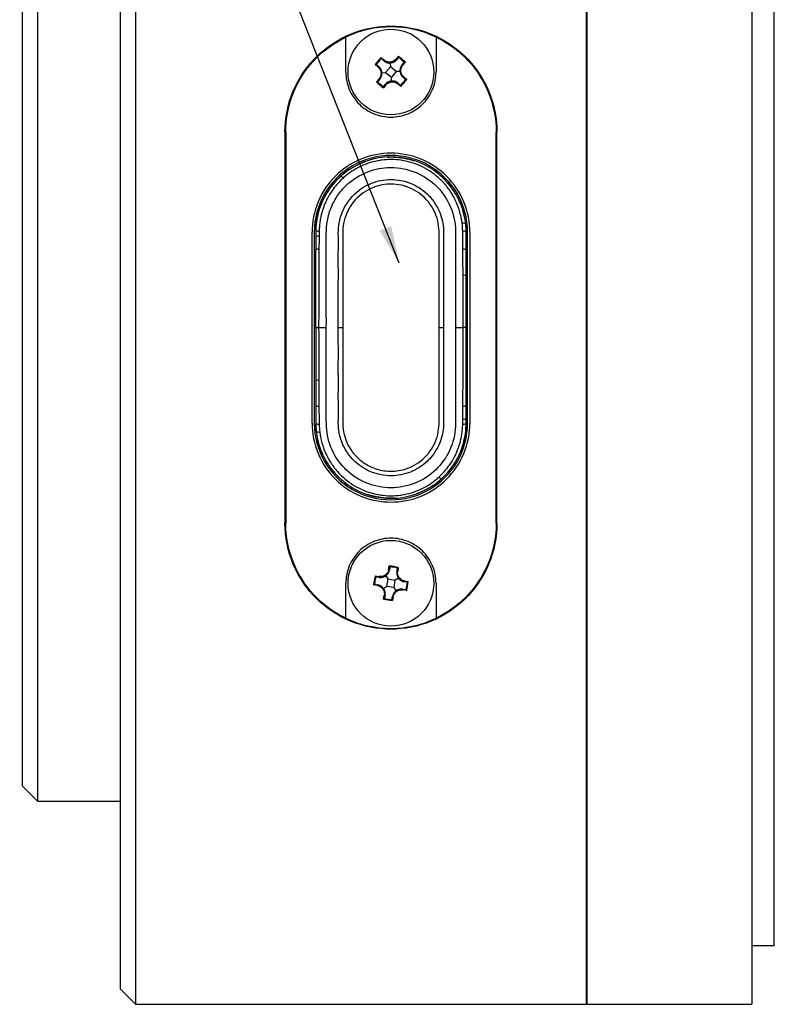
# Model space of a CAD drawing. Header units: millimetres. Extents: x 0 to 4378, y 0 to 2376.
# Tile 136 of 211: x 3604 to 3654, y 91 to 157. Entities that reach past the tile are written whole.
import ezdxf

# ---------------------------------------------------------------- set-up
doc = ezdxf.new("R2010")
doc.units = ezdxf.units.MM
doc.header["$LTSCALE"] = 0.2
doc.styles.add('Rainbow-2.5 Style', font='malgunsl.ttf')
doc.dimstyles.new('Rainbow-2.5 Style$7', dxfattribs={"dimtxt": 2.5, "dimasz": 2.5, "dimexe": 1, "dimexo": 1, "dimgap": 1, "dimtad": 1, "dimdsep": 46, "dimtxsty": 'Rainbow-2.5 Style', "dimcen": 0, "dimclrd": 251, "dimclre": 251, "dimclrt": 7, "dimazin": 3, "dimtp": 0.1, "dimtm": 0.1, "dimtfac": 0.71, "dimtmove": 0, "dimatfit": 3, "dimfxl": 1, "dimlwd": -1, "dimlwe": -1, "dimarcsym": 1})

# ---------------------------------------------------------------- blocks, each defined once
blk = doc.blocks.new('A$Ca2ede1ea')
for p, q in [((6.5, 45), (6.5, -45)), ((36.5, -45), (36.5, 45)), ((36.55, -45), (36.55, 45)), ((47.5, 45), (47.5, -45)), ((5.5, -44), (5.5, 44)), ((49, -41.1), (49, 41.1)), ((0, 31.5), (0, -31.5)), ((-1, -30.5), (-1, 30.5)), ((20.5, 17), (20.5, 19.325)), ((26.5, 19.325), (26.5, 17)), ((22.851, 17.959), (23.045, 17.792)), ((23.019, 17.744), (22.868, 17.873)), ((23.831, 17.851), (23.998, 18.046)), ((23.994, 17.958), (23.865, 17.807)), ((22.649, 17.331), (22.454, 17.498)), ((22.542, 17.494), (22.693, 17.365)), ((23.147, 16.973), (23.473, 17.353)), ((23.455, 17.6), (23.473, 17.353)), ((23.853, 17.027), (23.473, 17.353)), ((23.853, 17.027), (23.527, 16.647)), ((24.1, 17.045), (23.853, 17.027)), ((24.244, 17.481), (24.373, 17.632)), ((24.459, 17.649), (24.292, 17.455)), ((22.541, 16.351), (22.708, 16.545)), ((22.756, 16.519), (22.627, 16.368)), ((22.9, 16.955), (23.147, 16.973)), ((23.147, 16.973), (23.527, 16.647)), ((23.545, 16.4), (23.527, 16.647)), ((24.458, 16.506), (24.307, 16.635)), ((24.351, 16.669), (24.546, 16.502)), ((23.169, 16.149), (23.002, 15.954)), ((23.006, 16.042), (23.135, 16.193)), ((24.149, 16.041), (23.955, 16.208)), ((23.981, 16.256), (24.132, 16.127)), ((16.45, 13), (16.45, -13)), ((16.5, 13), (16.5, -13)), ((30.5, -13), (30.5, 13)), ((30.55, -13), (30.55, 13)), ((20.133, 10.046), (20.133, 10.046)), ((16.5, -6.35), (16.5, 6.35)), ((18.25, -6.35), (18.25, 6.35)), ((18.4, 6.35), (18.4, -6.35)), ((18.5, 6.027), (18.5, 5.176)), ((28.6, -6.35), (28.6, 6.35)), ((28.75, 6.35), (28.75, -6.35)), ((18.5, 0), (18.5, 5.176)), ((28.5, 3.458), (28.5, 5.175)), ((28.5, 0), (28.5, 3.458)), ((20.3, 2.159), (20.303, 2.159)), ((18.5, 0), (18.5, -3.458)), ((18.691, 0), (19.2, 0)), ((20.3, 0.381), (20.301, 0.381)), ((27.8, 0), (28.309, 0)), ((28.5, -5.176), (28.5, 0)), ((20.3, -2.159), (20.301, -2.159)), ((18.5, -3.458), (18.5, -5.175)), ((28.5, -6.027), (28.5, -5.176)), ((26.867, -10.046), (26.867, -10.046)), ((23.348, -16.099), (23.391, -15.847)), ((23.433, -15.924), (23.399, -16.12)), ((23.892, -16.205), (23.925, -16.01)), ((23.991, -15.951), (23.947, -16.203)), ((20.5, -19.325), (20.5, -17)), ((22.451, -16.509), (22.703, -16.553)), ((22.705, -16.608), (22.51, -16.575)), ((23.153, -16.508), (23.296, -16.711)), ((23.296, -16.711), (23.211, -17.204)), ((23.296, -16.711), (23.789, -16.796)), ((23.704, -17.289), (23.789, -16.796)), ((23.992, -16.653), (23.789, -16.796)), ((24.576, -16.933), (24.38, -16.899)), ((24.401, -16.848), (24.653, -16.891)), ((26.5, -17), (26.5, -19.325)), ((22.599, -17.152), (22.347, -17.109)), ((22.424, -17.067), (22.62, -17.101)), ((23.008, -17.347), (23.211, -17.204)), ((23.704, -17.289), (23.211, -17.204)), ((23.847, -17.492), (23.704, -17.289)), ((24.295, -17.392), (24.49, -17.425)), ((24.549, -17.491), (24.297, -17.447)), ((23.009, -18.049), (23.053, -17.797)), ((23.108, -17.795), (23.075, -17.99)), ((23.567, -18.076), (23.601, -17.88)), ((23.652, -17.901), (23.609, -18.153)), ((-1, -30.5), (0, -31.5)), ((0, -31.5), (5.5, -31.5)), ((49, -41.1), (47.5, -41.1)), ((36.5, -43), (36.55, -43)), ((5.5, -44), (6.5, -45)), ((6.5, -45), (36.5, -45)), ((36.55, -45), (47.5, -45))]:
    blk.add_line(p, q)
for centre in [(23.5, 17), (23.5, -17)]:
    blk.add_circle(centre, 2.85)
for centre, radius, start, end in [((23.5, 13), 7, 64.62307, 115.37693), ((19.057, 15.4), 2, 151.62453, 166.77939), ((27.943, 15.4), 2, 13.22061, 28.37547), ((23.5, 6.35), 5.1, 359.99999, 180.00002), ((23.5, 6.35), 7, 179.67766, 180), ((23.5, 0), 4, 143.09032, 143.13533), ((23.5, 0), 4, 36.86468, 36.90994), ((23.5, 0), 4, 216.86466, 216.87552), ((23.5, 0), 4, 323.10048, 323.1353), ((23.5, -6.35), 7, 180, 180.3239), ((23.5, -6.35), 5.1, 179.99999, 0.00002), ((19.057, -15.4), 2, 193.22061, 208.37547), ((27.943, -15.4), 2, 331.62453, 346.77939), ((23.5, -13), 7, 244.62307, 295.37693)]:
    blk.add_arc(centre, radius, start, end)
for centre, major_axis, ratio, start_param, end_param in [((24.428, 16.202), (-2.169, -2.522), 0.707107, 4.620848, 4.80393), ((24.443, 16.189), (-2.14, -2.488), 0.707107, 4.633794, 4.790984), ((23.051, 17.782), (-0.0326, -0.0379), 0.230489, 4.631219, 6.283185), ((23.827, 17.84), (0.0379, -0.0326), 0.230489, 0, 1.651967), ((22.702, 16.072), (-2.522, 2.169), 0.707107, 4.620848, 4.80393), ((22.689, 16.057), (-2.488, 2.14), 0.707107, 4.633794, 4.790984), ((22.66, 17.327), (0.0326, 0.0379), 0.230489, 0, 1.651967), ((24.282, 17.449), (-0.0379, 0.0326), 0.230489, 4.631219, 6.283185), ((22.718, 16.551), (0.0379, -0.0326), 0.230489, 4.631219, 6.283185), ((22.557, 17.811), (-2.14, -2.488), 0.707107, 1.492201, 1.649392), ((22.572, 17.798), (2.169, 2.522), 0.707107, 4.620848, 4.80393), ((24.34, 16.673), (-0.0326, -0.0379), 0.230489, 0, 1.651967), ((24.298, 17.928), (2.522, -2.169), 0.707107, 4.620848, 4.80393), ((24.311, 17.943), (-2.488, 2.14), 0.707107, 1.492201, 1.649392), ((23.173, 16.16), (-0.0379, 0.0326), 0.230489, 0, 1.651967), ((23.949, 16.218), (0.0326, 0.0379), 0.230489, 4.631219, 6.283185), ((20.47, 9.677), (-0.337, 0.37), 0.167245, 5.365174, 6.283184), ((27.973, 6.839), (0.497, 0.054), 0.181013, 0, 0.997497), ((19, 6.35), (-0.5, 0), 0.183756, 5.290538, 6.283263), ((19, 6.027), (-0.5, 0), 0.148594, 5.311068, 6.283186), ((28, 6.35), (0.5, 0), 0.18226, 0.000063, 0.992269), ((19, 5.176), (-0.5, 0), 0.126063, 5.327383, 6.283184), ((28, 5.175), (0.5, 0), 0.13233, 0, 0.956433), ((28, 3.458), (0.5, 0), 0.08602, 0, 0.941275), ((19, 0), (-0.5, 0), 0.000044, 0, 0.903366), ((20.074, 0), (-0.35, 0), 0.000022, 1.35908, 2.275093), ((26.926, 0), (-0.35, 0), 0.000022, 0.866681, 1.782613), ((28, 0), (0.5, 0), 0.000041, 0, 0.903368), ((19, -3.458), (-0.5, 0), 0.086019, 0, 0.941295), ((19, -5.175), (-0.5, 0), 0.132317, 0, 0.956439), ((28, -5.176), (0.5, 0), 0.12606, 5.327373, 6.283182), ((19, -6.35), (-0.5, 0), 0.182263, 0.000063, 0.992267), ((28, -6.35), (0.5, 0), 0.183756, 5.29052, 6.283258), ((28, -6.027), (0.5, 0), 0.148594, 5.311051, 6.283182), ((19.027, -6.839), (-0.497, -0.054), 0.181013, 0, 0.997497), ((26.53, -9.677), (0.337, -0.37), 0.167242, 5.365177, 6.283179), ((23.35, -16.111), (0.0493, -0.0085), 0.230489, 0, 1.651967), ((23.291, -18.207), (-3.277, 0.568), 0.707107, 4.620848, 4.80393), ((23.287, -18.225), (-3.234, 0.561), 0.707107, 4.633794, 4.790984), ((23.941, -16.214), (-0.0493, 0.0085), 0.230489, 4.631219, 6.283185), ((24.707, -17.209), (-0.568, -3.277), 0.707107, 4.620848, 4.80393), ((24.725, -17.213), (0.561, 3.234), 0.707107, 1.492201, 1.649392), ((22.714, -16.559), (-0.0085, -0.0493), 0.230489, 4.631219, 6.283185), ((24.389, -16.85), (-0.0085, -0.0493), 0.230489, 0, 1.651967), ((22.275, -16.787), (0.561, 3.234), 0.707107, 4.633794, 4.790984), ((22.293, -16.791), (0.568, 3.277), 0.707107, 4.620848, 4.80393), ((22.611, -17.15), (0.0085, 0.0493), 0.230489, 0, 1.651967), ((24.286, -17.441), (0.0085, 0.0493), 0.230489, 4.631219, 6.283185), ((23.709, -15.793), (3.277, -0.568), 0.707107, 4.620848, 4.80393), ((23.059, -17.786), (0.0493, -0.0085), 0.230489, 4.631219, 6.283185), ((23.713, -15.775), (-3.234, 0.561), 0.707107, 1.492201, 1.649392), ((23.65, -17.889), (-0.0493, 0.0085), 0.230489, 0, 1.651967)]:
    blk.add_ellipse(centre, major_axis=major_axis, ratio=ratio, start_param=start_param, end_param=end_param)
for points, knots in [([(16.45, 13), (16.45, 13.907), (16.635, 14.866), (17.377, 16.622), (17.934, 17.42), (19.192, 18.645), (19.964, 19.169), (21.674, 19.872), (22.612, 20.05), (23.5, 20.05), (24.388, 20.05), (25.326, 19.872), (27.036, 19.169), (27.808, 18.645), (29.066, 17.42), (29.623, 16.622), (30.365, 14.866), (30.55, 13.907), (30.55, 13)], [3.254502, 3.254502, 3.254502, 3.254502, 3.538756, 3.538756, 3.82301, 3.82301, 4.089309, 4.089309, 4.355608, 4.355608, 4.355608, 4.621907, 4.621907, 4.888206, 4.888206, 5.172461, 5.172461, 5.456715, 5.456715, 5.456715, 5.456715]), ([(16.5, 13), (16.5, 13.885), (16.677, 14.821), (17.39, 16.541), (17.926, 17.325), (19.087, 18.487), (19.756, 18.97), (20.5, 19.325)], [-3.2554904, -3.2554904, -3.2554904, -3.2554904, -2.9782747, -2.9782747, -2.701059, -2.701059, -2.4626244, -2.4626244, -2.4626244, -2.4626244]), ([(26.5, 19.325), (27.214, 18.984), (27.859, 18.525), (29.027, 17.389), (29.58, 16.596), (30.317, 14.852), (30.5, 13.901), (30.5, 13)], [-1.8623107, -1.8623107, -1.8623107, -1.8623107, -1.6334869, -1.6334869, -1.351299, -1.351299, -1.0691111, -1.0691111, -1.0691111, -1.0691111]), ([(22.857, 17.893), (22.857, 17.895), (22.856, 17.896), (22.855, 17.904), (22.854, 17.911), (22.853, 17.925), (22.852, 17.931), (22.851, 17.945), (22.851, 17.951), (22.851, 17.958), (22.851, 17.959), (22.851, 17.959)], [-0.006835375, -0.006835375, -0.006835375, -0.006835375, -0.006192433, -0.006192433, -0.003985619, -0.003985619, -0.002033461, -0.002033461, 0, 0, 0.000139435, 0.000139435, 0.000139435, 0.000139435]), ([(22.857, 17.893), (22.857, 17.891), (22.858, 17.889), (22.861, 17.882), (22.864, 17.877), (22.868, 17.873)], [0.004937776, 0.004937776, 0.004937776, 0.004937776, 0.005724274, 0.005724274, 0.007915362, 0.007915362, 0.007915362, 0.007915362]), ([(23.019, 17.744), (23.085, 17.686), (23.247, 17.6), (23.573, 17.587), (23.778, 17.707), (23.865, 17.807)], [-0.0872529, -0.0872529, -0.0872529, -0.0872529, -0.0623235, -0.0373941, 0, 0, 0, 0]), ([(23.831, 17.851), (23.751, 17.758), (23.56, 17.646), (23.257, 17.659), (23.107, 17.739), (23.045, 17.792)], [0, 0, 0, 0, 0.0373941, 0.0623235, 0.0872529, 0.0872529, 0.0872529, 0.0872529]), ([(23.994, 17.958), (23.997, 17.962), (24, 17.967), (24.002, 17.975), (24.002, 17.977), (24.002, 17.979)], [0.023776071, 0.023776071, 0.023776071, 0.023776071, 0.025967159, 0.025967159, 0.026753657, 0.026753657, 0.026753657, 0.026753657]), ([(24.002, 17.979), (24.002, 17.981), (24.002, 17.983), (24.002, 17.991), (24.002, 17.998), (24.002, 18.011), (24.001, 18.018), (24, 18.031), (23.999, 18.038), (23.998, 18.045), (23.998, 18.045), (23.998, 18.046)], [0.013532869, 0.013532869, 0.013532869, 0.013532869, 0.014312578, 0.014312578, 0.016988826, 0.016988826, 0.019356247, 0.019356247, 0.021822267, 0.021822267, 0.021991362, 0.021991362, 0.021991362, 0.021991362]), ([(22.521, 17.502), (22.519, 17.502), (22.517, 17.502), (22.509, 17.502), (22.502, 17.502), (22.489, 17.502), (22.482, 17.501), (22.469, 17.5), (22.462, 17.499), (22.455, 17.498), (22.455, 17.498), (22.454, 17.498)], [-0.006835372, -0.006835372, -0.006835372, -0.006835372, -0.006192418, -0.006192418, -0.003985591, -0.003985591, -0.00203345, -0.00203345, 0, 0, 0.000139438, 0.000139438, 0.000139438, 0.000139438]), ([(22.542, 17.494), (22.538, 17.497), (22.533, 17.5), (22.525, 17.502), (22.523, 17.502), (22.521, 17.502)], [0.023776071, 0.023776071, 0.023776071, 0.023776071, 0.025967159, 0.025967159, 0.026753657, 0.026753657, 0.026753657, 0.026753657]), ([(22.649, 17.331), (22.742, 17.251), (22.854, 17.06), (22.841, 16.757), (22.761, 16.607), (22.708, 16.545)], [0, 0, 0, 0, 0.0373941, 0.0623235, 0.0872529, 0.0872529, 0.0872529, 0.0872529]), ([(22.756, 16.519), (22.814, 16.585), (22.9, 16.747), (22.913, 17.073), (22.793, 17.278), (22.693, 17.365)], [-0.0872529, -0.0872529, -0.0872529, -0.0872529, -0.0623235, -0.0373941, 0, 0, 0, 0]), ([(24.244, 17.481), (24.186, 17.415), (24.1, 17.253), (24.087, 16.927), (24.207, 16.722), (24.307, 16.635)], [-0.0872529, -0.0872529, -0.0872529, -0.0872529, -0.0623235, -0.0373941, 0, 0, 0, 0]), ([(24.351, 16.669), (24.258, 16.749), (24.146, 16.94), (24.159, 17.243), (24.239, 17.393), (24.292, 17.455)], [0, 0, 0, 0, 0.0373941, 0.0623235, 0.0872529, 0.0872529, 0.0872529, 0.0872529]), ([(24.393, 17.643), (24.391, 17.643), (24.389, 17.642), (24.382, 17.639), (24.377, 17.636), (24.373, 17.632)], [0.004937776, 0.004937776, 0.004937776, 0.004937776, 0.005724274, 0.005724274, 0.007915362, 0.007915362, 0.007915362, 0.007915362]), ([(24.393, 17.643), (24.395, 17.643), (24.396, 17.644), (24.404, 17.645), (24.411, 17.646), (24.425, 17.647), (24.431, 17.648), (24.445, 17.649), (24.451, 17.649), (24.458, 17.649), (24.459, 17.649), (24.459, 17.649)], [-0.006835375, -0.006835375, -0.006835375, -0.006835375, -0.006192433, -0.006192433, -0.003985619, -0.003985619, -0.002033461, -0.002033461, 0, 0, 0.000139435, 0.000139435, 0.000139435, 0.000139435]), ([(20.5, 17), (20.5, 16.626), (20.574, 16.222), (20.886, 15.473), (21.124, 15.127), (21.666, 14.598), (21.997, 14.374), (22.727, 14.075), (23.125, 14), (23.875, 14), (24.273, 14.075), (25.003, 14.374), (25.334, 14.598), (25.876, 15.127), (26.114, 15.473), (26.426, 16.222), (26.5, 16.626), (26.5, 17)], [0.4737562, 0.4737562, 0.4737562, 0.4737562, 0.5949929, 0.5949929, 0.7162296, 0.7162296, 0.8287, 0.8287, 0.9411705, 0.9411705, 1.0536409, 1.0536409, 1.1661113, 1.1661113, 1.287348, 1.287348, 1.4085847, 1.4085847, 1.4085847, 1.4085847]), ([(23.981, 16.256), (23.915, 16.314), (23.753, 16.4), (23.427, 16.413), (23.222, 16.293), (23.135, 16.193)], [-0.0872529, -0.0872529, -0.0872529, -0.0872529, -0.0623235, -0.0373941, 0, 0, 0, 0]), ([(24.458, 16.506), (24.462, 16.503), (24.467, 16.5), (24.475, 16.498), (24.477, 16.498), (24.479, 16.498)], [0.023776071, 0.023776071, 0.023776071, 0.023776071, 0.025967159, 0.025967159, 0.026753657, 0.026753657, 0.026753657, 0.026753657]), ([(24.546, 16.502), (24.545, 16.502), (24.545, 16.502), (24.538, 16.501), (24.531, 16.5), (24.518, 16.499), (24.511, 16.498), (24.498, 16.498), (24.491, 16.498), (24.483, 16.498), (24.481, 16.498), (24.479, 16.498)], [-0.021991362, -0.021991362, -0.021991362, -0.021991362, -0.021822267, -0.021822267, -0.019356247, -0.019356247, -0.016988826, -0.016988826, -0.014312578, -0.014312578, -0.013532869, -0.013532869, -0.013532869, -0.013532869]), ([(22.541, 16.351), (22.541, 16.351), (22.542, 16.351), (22.549, 16.351), (22.555, 16.351), (22.569, 16.352), (22.575, 16.353), (22.589, 16.354), (22.596, 16.355), (22.604, 16.356), (22.605, 16.357), (22.607, 16.357)], [-0.021991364, -0.021991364, -0.021991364, -0.021991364, -0.021822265, -0.021822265, -0.019356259, -0.019356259, -0.016988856, -0.016988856, -0.014312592, -0.014312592, -0.013532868, -0.013532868, -0.013532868, -0.013532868]), ([(22.607, 16.357), (22.609, 16.357), (22.611, 16.358), (22.618, 16.361), (22.623, 16.364), (22.627, 16.368)], [0.004937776, 0.004937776, 0.004937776, 0.004937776, 0.005724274, 0.005724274, 0.007915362, 0.007915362, 0.007915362, 0.007915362]), ([(23.006, 16.042), (23.003, 16.038), (23, 16.033), (22.998, 16.025), (22.998, 16.023), (22.998, 16.021)], [0.023776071, 0.023776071, 0.023776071, 0.023776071, 0.025967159, 0.025967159, 0.026753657, 0.026753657, 0.026753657, 0.026753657]), ([(23.002, 15.954), (23.002, 15.955), (23.002, 15.955), (23.001, 15.962), (23, 15.969), (22.999, 15.982), (22.998, 15.989), (22.998, 16.002), (22.998, 16.009), (22.998, 16.017), (22.998, 16.019), (22.998, 16.021)], [-0.021991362, -0.021991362, -0.021991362, -0.021991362, -0.021822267, -0.021822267, -0.019356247, -0.019356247, -0.016988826, -0.016988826, -0.014312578, -0.014312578, -0.013532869, -0.013532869, -0.013532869, -0.013532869]), ([(23.169, 16.149), (23.249, 16.242), (23.44, 16.354), (23.743, 16.341), (23.893, 16.261), (23.955, 16.208)], [0, 0, 0, 0, 0.0373941, 0.0623235, 0.0872529, 0.0872529, 0.0872529, 0.0872529]), ([(24.143, 16.107), (24.143, 16.109), (24.142, 16.111), (24.139, 16.118), (24.136, 16.123), (24.132, 16.127)], [0.004937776, 0.004937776, 0.004937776, 0.004937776, 0.005724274, 0.005724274, 0.007915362, 0.007915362, 0.007915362, 0.007915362]), ([(24.149, 16.041), (24.149, 16.041), (24.149, 16.042), (24.149, 16.049), (24.149, 16.055), (24.148, 16.069), (24.147, 16.075), (24.146, 16.089), (24.145, 16.096), (24.144, 16.104), (24.143, 16.105), (24.143, 16.107)], [-0.021991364, -0.021991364, -0.021991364, -0.021991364, -0.021822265, -0.021822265, -0.019356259, -0.019356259, -0.016988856, -0.016988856, -0.014312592, -0.014312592, -0.013532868, -0.013532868, -0.013532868, -0.013532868]), ([(28.75, 6.35), (28.75, 7.015), (28.616, 7.721), (28.076, 9.018), (27.669, 9.609), (26.736, 10.535), (26.15, 10.935), (24.862, 11.468), (24.16, 11.6), (23.5, 11.6), (22.84, 11.6), (22.138, 11.468), (20.85, 10.935), (20.264, 10.535), (19.331, 9.609), (18.924, 9.018), (18.384, 7.721), (18.25, 7.015), (18.25, 6.35)], [2.38479, 2.38479, 2.38479, 2.38479, 2.586187, 2.586187, 2.787584, 2.787584, 2.985592, 2.985592, 3.1836, 3.1836, 3.1836, 3.381607, 3.381607, 3.579615, 3.579615, 3.781012, 3.781012, 3.982409, 3.982409, 3.982409, 3.982409]), ([(28.47, 6.893), (28.431, 7.26), (28.349, 7.622), (28.23, 7.971), (28.11, 8.319), (27.953, 8.654), (27.76, 8.968), (27.243, 9.809), (26.468, 10.498), (25.558, 10.908), (24.676, 11.305), (23.668, 11.441), (22.708, 11.288), (21.749, 11.135), (20.839, 10.692), (20.133, 10.046)], [29.320299, 29.320299, 29.320299, 29.320299, 30.445926, 30.445926, 30.445926, 31.569962, 31.569962, 31.569962, 34.626055, 34.626055, 34.626055, 37.588325, 37.588325, 37.588325, 40.54746, 40.54746, 40.54746, 40.54746]), ([(28.235, 6.944), (28.228, 6.998), (28.224, 7.025), (28.218, 7.065), (28.204, 7.165), (28.186, 7.264), (28.165, 7.363), (28.135, 7.504), (28.098, 7.644), (28.056, 7.782), (28.036, 7.847), (28.015, 7.912), (27.992, 7.976), (27.942, 8.117), (27.886, 8.257), (27.823, 8.393), (27.761, 8.529), (27.692, 8.662), (27.617, 8.792), (27.592, 8.836), (27.566, 8.879), (27.539, 8.922), (27.396, 9.153), (27.233, 9.372), (27.052, 9.576), (26.937, 9.706), (26.815, 9.83), (26.687, 9.947), (26.494, 10.123), (26.285, 10.282), (26.065, 10.424), (25.866, 10.552), (25.658, 10.665), (25.441, 10.762), (25.242, 10.852), (25.035, 10.928), (24.825, 10.989), (24.61, 11.051), (24.391, 11.099), (24.17, 11.131), (23.964, 11.16), (23.755, 11.177), (23.546, 11.179), (23.53, 11.179), (23.515, 11.179), (23.5, 11.179), (23.296, 11.179), (23.092, 11.165), (22.89, 11.139), (22.845, 11.133), (22.799, 11.127), (22.754, 11.119), (22.546, 11.086), (22.341, 11.039), (22.14, 10.978), (21.943, 10.919), (21.75, 10.847), (21.563, 10.762), (21.379, 10.68), (21.2, 10.585), (21.028, 10.481), (20.863, 10.38), (20.704, 10.269), (20.553, 10.149), (20.471, 10.084), (20.391, 10.016), (20.314, 9.946)], [-14.713765, -14.713765, -14.713765, -14.713765, -14.589323, -14.589323, -14.589323, -14.28202, -14.28202, -14.28202, -13.840399, -13.840399, -13.840399, -13.632162, -13.632162, -13.632162, -13.172161, -13.172161, -13.172161, -12.712506, -12.712506, -12.712506, -12.556898, -12.556898, -12.556898, -11.717464, -11.717464, -11.717464, -11.181982, -11.181982, -11.181982, -10.377562, -10.377562, -10.377562, -9.65029, -9.65029, -9.65029, -8.978607, -8.978607, -8.978607, -8.295998, -8.295998, -8.295998, -7.659645, -7.659645, -7.659645, -7.613388, -7.613388, -7.613388, -6.992464, -6.992464, -6.992464, -6.851735, -6.851735, -6.851735, -6.210391, -6.210391, -6.210391, -5.581077, -5.581077, -5.581077, -4.963736, -4.963736, -4.963736, -4.369309, -4.369309, -4.369309, -4.047932, -4.047932, -4.047932, -4.047932]), ([(19.2, 0), (19.202, 0.122), (19.202, 0.243), (19.203, 0.82), (19.198, 1.356), (19.2, 2.357), (19.203, 2.846), (19.201, 3.56), (19.2, 3.758), (19.199, 4.267), (19.201, 4.585), (19.2, 4.94), (19.2, 4.983), (19.2, 5.191), (19.2, 5.354), (19.201, 5.88), (19.196, 6.195), (19.205, 6.533), (19.21, 6.628), (19.223, 6.785), (19.23, 6.845), (19.256, 7.047), (19.282, 7.189), (19.403, 7.713), (19.524, 7.996), (19.717, 8.412), (19.863, 8.658), (20.219, 9.147), (20.405, 9.343), (20.954, 9.863), (21.438, 10.163), (22.437, 10.546), (22.949, 10.648), (24.108, 10.659), (24.632, 10.512), (25.505, 10.194), (26.002, 9.896), (26.853, 9.111), (27.161, 8.651), (27.627, 7.688), (27.76, 7.144), (27.789, 6.608), (27.791, 6.543), (27.803, 6.102), (27.801, 5.747), (27.799, 5.121), (27.799, 4.863), (27.8, 4.445), (27.8, 4.307), (27.801, 3.715), (27.797, 3.253), (27.8, 2.219), (27.802, 1.711), (27.799, 0.839), (27.795, 0.398), (27.8, 0)], [-2.688352, -2.688352, -2.688352, -2.688352, -2.679083, -2.679083, -2.644173, -2.644173, -2.611691, -2.611691, -2.599174, -2.599174, -2.579437, -2.579437, -2.576718, -2.576718, -2.566053, -2.566053, -2.54293, -2.54293, -2.534512, -2.534512, -2.52933, -2.52933, -2.516946, -2.516946, -2.483003, -2.483003, -2.427568, -2.427568, -2.365267, -2.365267, -2.192536, -2.192536, -2.035788, -2.035788, -1.838596, -1.838596, -1.524089, -1.524089, -1.194809, -1.194809, -0.786583, -0.786583, -0.751501, -0.751501, -0.610619, -0.610619, -0.501094, -0.501094, -0.44721, -0.44721, -0.271009, -0.271009, -0.119301, -0.119301, -0.000001, -0.000001, -0.000001, -0.000001]), ([(20.133, 10.046), (19.789, 9.733), (19.491, 9.373), (19.248, 8.98), (19.001, 8.582), (18.812, 8.15), (18.685, 7.699), (18.563, 7.261), (18.5, 6.806), (18.5, 6.351)], [40.547469, 40.547469, 40.547469, 40.547469, 41.961481, 41.961481, 41.961481, 43.39093, 43.39093, 43.39093, 44.780255, 44.780255, 44.780255, 44.780255]), ([(20.314, 9.946), (20.192, 9.835), (20.075, 9.717), (19.857, 9.474), (19.756, 9.349), (19.594, 9.127), (19.53, 9.032), (19.398, 8.82), (19.33, 8.702), (19.193, 8.436), (19.126, 8.287), (19.012, 7.998), (18.965, 7.858), (18.895, 7.618), (18.869, 7.519), (18.824, 7.318), (18.804, 7.217), (18.778, 7.059), (18.77, 7.002), (18.749, 6.832), (18.74, 6.719), (18.73, 6.546), (18.728, 6.486), (18.727, 6.427)], [-4.047849, -4.047849, -4.047849, -4.047849, -3.541781, -3.541781, -3.049341, -3.049341, -2.700097, -2.700097, -2.283262, -2.283262, -1.782898, -1.782898, -1.331638, -1.331638, -1.020267, -1.020267, -0.705658, -0.705658, -0.532051, -0.532051, -0.183081, -0.183081, 0, 0, 0, 0]), ([(20, 0), (19.999, 0.435), (20, 0.869), (20, 1.727), (20, 2.162), (19.999, 2.93), (20.001, 3.304), (20, 3.936), (20, 4.196), (20, 4.843), (20, 5.229), (20.001, 5.765), (20.002, 5.885), (20.002, 6.271), (19.983, 6.547), (20.085, 7.139), (20.135, 7.332), (20.271, 7.718), (20.359, 7.909), (20.58, 8.291), (20.714, 8.479), (20.943, 8.743), (21.017, 8.819), (21.441, 9.219), (21.83, 9.452), (22.411, 9.684), (22.626, 9.746), (23.062, 9.829), (23.281, 9.849), (23.719, 9.849), (23.939, 9.829), (24.374, 9.746), (24.589, 9.684), (25.177, 9.449), (25.565, 9.214), (25.987, 8.816), (26.06, 8.739), (26.289, 8.475), (26.423, 8.287), (26.643, 7.905), (26.731, 7.714), (26.866, 7.329), (26.915, 7.136), (27.017, 6.545), (26.998, 6.27), (26.998, 5.886), (26.999, 5.767), (27, 5.23), (27, 4.844), (27, 4.197), (27, 3.937), (26.999, 3.306), (27.001, 2.931), (27, 2.164), (27, 1.729), (27, 0.87), (27.001, 0.435), (27, 0)], [0.000001, 0.000001, 0.000001, 0.000001, 0.130424, 0.130424, 0.25906, 0.25906, 0.367486, 0.367486, 0.443838, 0.443838, 0.557859, 0.557859, 0.602084, 0.602084, 0.805992, 0.805992, 0.904692, 0.904692, 1.009498, 1.009498, 1.123831, 1.123831, 1.182474, 1.182474, 1.432066, 1.432066, 1.570103, 1.570103, 1.705845, 1.705845, 1.842069, 1.842069, 1.980715, 1.980715, 2.236845, 2.236845, 2.29742, 2.29742, 2.416042, 2.416042, 2.524708, 2.524708, 2.626676, 2.626676, 2.837937, 2.837937, 2.881796, 2.881796, 2.994954, 2.994954, 3.070688, 3.070688, 3.17818, 3.17818, 3.305698, 3.305698, 3.435158, 3.435158, 3.435158, 3.435158]), ([(26.7, 0), (26.7, 0.957), (26.7, 1.914), (26.7, 2.867), (26.7, 3.82), (26.701, 4.77), (26.7, 5.709), (26.7, 5.923), (26.702, 6.137), (26.7, 6.35), (26.699, 6.37), (26.699, 6.391), (26.699, 6.411), (26.696, 6.645), (26.664, 6.878), (26.61, 7.106), (26.502, 7.563), (26.285, 7.992), (25.99, 8.36), (25.696, 8.728), (25.313, 9.027), (24.885, 9.235), (24.457, 9.442), (23.978, 9.55), (23.5, 9.549), (23.47, 9.549), (23.44, 9.549), (23.41, 9.548), (22.962, 9.535), (22.516, 9.43), (22.115, 9.235), (21.687, 9.027), (21.304, 8.728), (21.01, 8.36), (20.715, 7.992), (20.498, 7.563), (20.39, 7.107), (20.337, 6.879), (20.304, 6.646), (20.301, 6.412), (20.301, 6.391), (20.301, 6.371), (20.3, 6.35), (20.298, 6.137), (20.3, 5.923), (20.3, 5.709), (20.299, 4.77), (20.3, 3.82), (20.3, 2.867), (20.3, 1.914), (20.3, 0.957), (20.3, 0)], [-23.048701, -23.048701, -23.048701, -23.048701, -20.176535, -20.176535, -20.176535, -17.304146, -17.304146, -17.304146, -16.64962, -16.64962, -16.64962, -16.586181, -16.586181, -16.586181, -15.863062, -15.863062, -15.863062, -14.416115, -14.416115, -14.416115, -12.970166, -12.970166, -12.970166, -11.524349, -11.524349, -11.524349, -11.433119, -11.433119, -11.433119, -10.078531, -10.078531, -10.078531, -8.632583, -8.632583, -8.632583, -7.186366, -7.186366, -7.186366, -6.463139, -6.463139, -6.463139, -6.399081, -6.399081, -6.399081, -5.744553, -5.744553, -5.744553, -2.872165, -2.872165, -2.872165, 0, 0, 0, 0]), ([(28.288, 5.229), (28.291, 5.484), (28.287, 5.745), (28.282, 6.01), (28.28, 6.148), (28.277, 6.287), (28.273, 6.426)], [-1.151126, -1.151126, -1.151126, -1.151126, -0.373146, -0.373146, -0.373146, 0.043319, 0.043319, 0.043319, 0.043319]), ([(28.5, 5.175), (28.5, 5.433), (28.5, 5.692), (28.5, 6.083), (28.5, 6.217), (28.5, 6.35)], [27.581547, 27.581547, 27.581547, 27.581547, 28.362191, 28.362191, 28.768717, 28.768717, 28.768717, 28.768717]), ([(18.712, 5.228), (18.71, 5.003), (18.71, 4.777), (18.709, 4.552), (18.708, 4.327), (18.707, 4.102), (18.707, 3.877), (18.706, 3.749), (18.706, 3.621), (18.705, 3.493), (18.705, 3.469), (18.705, 3.444), (18.705, 3.42), (18.704, 3.136), (18.703, 2.851), (18.701, 2.567), (18.7, 2.289), (18.699, 2.01), (18.697, 1.732), (18.696, 1.444), (18.694, 1.155), (18.693, 0.866), (18.692, 0.578), (18.691, 0.289), (18.691, 0)], [-5.189419, -5.189419, -5.189419, -5.189419, -4.516372, -4.516372, -4.516372, -3.843922, -3.843922, -3.843922, -3.462175, -3.462175, -3.462175, -3.38996, -3.38996, -3.38996, -2.542311, -2.542311, -2.542311, -1.71444, -1.71444, -1.71444, -0.856903, -0.856903, -0.856903, 0.000634, 0.000634, 0.000634, 0.000634]), ([(27.8, 0), (27.8, -1.101), (27.8, -2.201), (27.8, -3.846), (27.8, -4.393), (27.8, -5.213), (27.801, -5.485), (27.798, -6.028), (27.806, -6.299), (27.765, -7.109), (27.637, -7.644), (27.185, -8.627), (26.868, -9.077), (25.693, -10.21), (24.604, -10.651), (22.397, -10.651), (21.307, -10.21), (19.741, -8.701), (19.252, -7.652), (19.191, -6.029), (19.203, -5.486), (19.199, -4.393), (19.2, -3.846), (19.2, -2.201), (19.2, -1.101), (19.2, 0)], [0, 0, 0, 0, 3.336405, 3.336405, 5.004608, 5.004608, 5.838709, 5.838709, 6.672811, 6.672811, 8.341013, 8.341013, 10.009216, 10.009216, 13.345621, 13.345621, 16.682026, 16.682026, 20.018432, 20.018432, 21.686634, 21.686634, 23.354837, 23.354837, 26.691242, 26.691242, 26.691242, 26.691242]), ([(27, 0), (27.001, -0.435), (27, -0.87), (27, -1.729), (27, -2.163), (27.001, -2.931), (26.999, -3.305), (27, -3.936), (27, -4.196), (27, -4.843), (27, -5.229), (26.999, -5.765), (26.998, -5.885), (26.998, -6.271), (27.017, -6.547), (26.915, -7.139), (26.865, -7.332), (26.73, -7.717), (26.641, -7.909), (26.42, -8.291), (26.286, -8.479), (26.057, -8.742), (25.983, -8.819), (25.56, -9.219), (25.171, -9.451), (24.59, -9.684), (24.374, -9.746), (23.939, -9.829), (23.719, -9.849), (23.28, -9.849), (23.061, -9.829), (22.626, -9.746), (22.411, -9.684), (21.822, -9.449), (21.435, -9.214), (20.751, -8.567), (20.486, -8.18), (20.269, -7.701), (20.235, -7.616), (20.122, -7.299), (20.026, -6.957), (19.998, -6.402), (19.999, -6.27), (20.002, -6.029), (20.002, -5.912), (20.001, -5.371), (20, -4.965), (20, -4.046), (20.001, -3.536), (20, -2.992), (20, -2.955), (19.999, -2.643), (20, -2.364), (20.001, -1.394), (19.999, -0.696), (20, 0)], [0.000001, 0.000001, 0.000001, 0.000001, 0.13057, 0.13057, 0.259179, 0.259179, 0.367562, 0.367562, 0.443915, 0.443915, 0.557979, 0.557979, 0.602206, 0.602206, 0.806675, 0.806675, 0.90567, 0.90567, 1.010794, 1.010794, 1.125507, 1.125507, 1.184333, 1.184333, 1.434586, 1.434586, 1.573046, 1.573046, 1.709284, 1.709284, 1.845767, 1.845767, 1.984666, 1.984666, 2.241127, 2.241127, 2.498991, 2.498991, 2.55303, 2.55303, 2.698931, 2.698931, 2.743668, 2.743668, 2.782233, 2.782233, 2.899947, 2.899947, 3.046498, 3.046498, 3.057526, 3.057526, 3.136728, 3.136728, 3.332875, 3.332875, 3.332875, 3.332875]), ([(20.3, 0), (20.3, -0.957), (20.3, -1.914), (20.3, -2.867), (20.3, -3.82), (20.299, -4.769), (20.3, -5.709), (20.3, -5.923), (20.298, -6.137), (20.3, -6.35), (20.301, -6.37), (20.301, -6.391), (20.301, -6.411), (20.304, -6.645), (20.336, -6.878), (20.39, -7.105), (20.478, -7.481), (20.641, -7.837), (20.859, -8.157), (20.907, -8.226), (20.957, -8.294), (21.01, -8.36), (21.22, -8.624), (21.476, -8.852), (21.762, -9.036), (21.875, -9.11), (21.993, -9.176), (22.115, -9.235), (22.401, -9.374), (22.711, -9.468), (23.027, -9.515), (23.184, -9.538), (23.342, -9.55), (23.5, -9.549), (23.84, -9.549), (24.181, -9.495), (24.504, -9.389), (24.635, -9.346), (24.762, -9.295), (24.885, -9.235), (25.313, -9.027), (25.696, -8.728), (25.99, -8.36), (26.285, -7.992), (26.502, -7.564), (26.61, -7.107), (26.663, -6.88), (26.696, -6.646), (26.699, -6.412), (26.699, -6.391), (26.699, -6.371), (26.7, -6.35), (26.702, -6.137), (26.7, -5.923), (26.7, -5.709), (26.701, -4.769), (26.7, -3.82), (26.7, -2.867), (26.7, -1.992), (26.7, -1.114), (26.7, -0.235), (26.7, -0.157), (26.7, -0.078), (26.7, 0)], [-23.048694, -23.048694, -23.048694, -23.048694, -20.176516, -20.176516, -20.176516, -17.304017, -17.304017, -17.304017, -16.649614, -16.649614, -16.649614, -16.586638, -16.586638, -16.586638, -15.867383, -15.867383, -15.867383, -14.678556, -14.678556, -14.678556, -14.419512, -14.419512, -14.419512, -13.38371, -13.38371, -13.38371, -12.972184, -12.972184, -12.972184, -12.002899, -12.002899, -12.002899, -11.524322, -11.524322, -11.524322, -10.493386, -10.493386, -10.493386, -10.07649, -10.07649, -10.07649, -8.629162, -8.629162, -8.629162, -7.182983, -7.182983, -7.182983, -6.462704, -6.462704, -6.462704, -6.39908, -6.39908, -6.39908, -5.744671, -5.744671, -5.744671, -2.872169, -2.872169, -2.872169, -0.234838, -0.234838, -0.234838, 0, 0, 0, 0]), ([(28.288, -5.228), (28.29, -5.003), (28.29, -4.778), (28.291, -4.553), (28.292, -4.328), (28.293, -4.102), (28.293, -3.877), (28.294, -3.749), (28.294, -3.621), (28.295, -3.493), (28.295, -3.469), (28.295, -3.444), (28.295, -3.42), (28.296, -3.136), (28.297, -2.851), (28.299, -2.567), (28.3, -2.288), (28.301, -2.01), (28.303, -1.731), (28.304, -1.443), (28.306, -1.154), (28.307, -0.866), (28.308, -0.577), (28.309, -0.289), (28.309, 0)], [-5.189365, -5.189365, -5.189365, -5.189365, -4.516717, -4.516717, -4.516717, -3.844585, -3.844585, -3.844585, -3.462106, -3.462106, -3.462106, -3.389959, -3.389959, -3.389959, -2.542291, -2.542291, -2.542291, -1.713519, -1.713519, -1.713519, -0.856403, -0.856403, -0.856403, 0.000713, 0.000713, 0.000713, 0.000713]), ([(18.5, -5.175), (18.5, -5.433), (18.5, -5.692), (18.5, -6.083), (18.5, -6.217), (18.5, -6.35)], [56.350223, 56.350223, 56.350223, 56.350223, 57.130906, 57.130906, 57.537432, 57.537432, 57.537432, 57.537432]), ([(18.712, -5.229), (18.709, -5.484), (18.713, -5.745), (18.718, -6.01), (18.72, -6.148), (18.723, -6.287), (18.727, -6.426)], [-1.151171, -1.151171, -1.151171, -1.151171, -0.373148, -0.373148, -0.373148, 0.043318, 0.043318, 0.043318, 0.043318]), ([(28.282, -6.088), (28.285, -5.847), (28.286, -5.605), (28.288, -5.362), (28.288, -5.318), (28.288, -5.273), (28.288, -5.228)], [-6.049172, -6.049172, -6.049172, -6.049172, -5.3235958, -5.3235958, -5.3235958, -5.1893653, -5.1893653, -5.1893653, -5.1893653]), ([(18.25, -6.35), (18.25, -7.015), (18.384, -7.721), (18.924, -9.018), (19.331, -9.609), (20.264, -10.535), (20.85, -10.935), (22.138, -11.468), (22.84, -11.6), (24.16, -11.6), (24.862, -11.468), (26.15, -10.935), (26.736, -10.535), (27.669, -9.609), (28.076, -9.018), (28.616, -7.721), (28.75, -7.015), (28.75, -6.35)], [0.79299, 0.79299, 0.79299, 0.79299, 0.994387, 0.994387, 1.195784, 1.195784, 1.393792, 1.393792, 1.5918, 1.5918, 1.789807, 1.789807, 1.987815, 1.987815, 2.189212, 2.189212, 2.390609, 2.390609, 2.390609, 2.390609]), ([(26.686, -9.946), (26.808, -9.835), (26.925, -9.718), (27.142, -9.475), (27.243, -9.35), (27.405, -9.128), (27.469, -9.033), (27.602, -8.82), (27.67, -8.702), (27.807, -8.436), (27.874, -8.288), (27.987, -7.998), (28.035, -7.858), (28.105, -7.618), (28.131, -7.519), (28.176, -7.319), (28.196, -7.217), (28.222, -7.059), (28.23, -7.002), (28.251, -6.832), (28.26, -6.719), (28.27, -6.546), (28.272, -6.486), (28.273, -6.427)], [-4.047825, -4.047825, -4.047825, -4.047825, -3.542712, -3.542712, -3.051156, -3.051156, -2.700094, -2.700094, -2.283231, -2.283231, -1.784008, -1.784008, -1.331635, -1.331635, -1.020348, -1.020348, -0.70583, -0.70583, -0.532016, -0.532016, -0.183046, -0.183046, 0, 0, 0, 0]), ([(26.867, -10.046), (27.211, -9.733), (27.509, -9.373), (27.752, -8.98), (27.999, -8.582), (28.188, -8.15), (28.315, -7.699), (28.437, -7.261), (28.5, -6.806), (28.5, -6.351)], [69.316207, 69.316207, 69.316207, 69.316207, 70.730197, 70.730197, 70.730197, 72.159646, 72.159646, 72.159646, 73.548971, 73.548971, 73.548971, 73.548971]), ([(18.53, -6.893), (18.569, -7.26), (18.651, -7.622), (18.77, -7.971), (18.89, -8.319), (19.047, -8.654), (19.24, -8.968), (19.757, -9.809), (20.532, -10.498), (21.442, -10.908), (22.324, -11.305), (23.332, -11.441), (24.292, -11.288), (25.251, -11.135), (26.161, -10.692), (26.867, -10.046)], [58.088952, 58.088952, 58.088952, 58.088952, 59.21461, 59.21461, 59.21461, 60.338677, 60.338677, 60.338677, 63.39477, 63.39477, 63.39477, 66.357052, 66.357052, 66.357052, 69.316198, 69.316198, 69.316198, 69.316198]), ([(18.765, -6.944), (18.772, -6.998), (18.776, -7.025), (18.782, -7.065), (18.796, -7.165), (18.814, -7.264), (18.835, -7.363), (18.865, -7.504), (18.902, -7.644), (18.944, -7.782), (18.964, -7.847), (18.985, -7.912), (19.008, -7.976), (19.058, -8.117), (19.114, -8.257), (19.177, -8.393), (19.239, -8.529), (19.308, -8.662), (19.383, -8.792), (19.408, -8.835), (19.434, -8.879), (19.461, -8.922), (19.604, -9.153), (19.767, -9.372), (19.947, -9.576), (20.063, -9.706), (20.185, -9.83), (20.313, -9.947), (20.506, -10.123), (20.714, -10.282), (20.935, -10.424), (21.134, -10.552), (21.342, -10.665), (21.559, -10.762), (21.758, -10.852), (21.964, -10.928), (22.175, -10.989), (22.389, -11.051), (22.608, -11.099), (22.83, -11.131), (23.036, -11.16), (23.245, -11.177), (23.454, -11.179), (23.469, -11.179), (23.485, -11.179), (23.5, -11.179), (23.704, -11.179), (23.908, -11.165), (24.109, -11.139), (24.155, -11.133), (24.201, -11.127), (24.246, -11.119), (24.454, -11.086), (24.659, -11.039), (24.86, -10.978), (25.057, -10.919), (25.251, -10.846), (25.438, -10.762), (25.622, -10.679), (25.801, -10.585), (25.973, -10.48), (26.138, -10.379), (26.297, -10.268), (26.449, -10.147), (26.53, -10.083), (26.609, -10.016), (26.686, -9.946)], [-14.713822, -14.713822, -14.713822, -14.713822, -14.58937, -14.58937, -14.58937, -14.281886, -14.281886, -14.281886, -13.840052, -13.840052, -13.840052, -13.632187, -13.632187, -13.632187, -13.17219, -13.17219, -13.17219, -12.712536, -12.712536, -12.712536, -12.556896, -12.556896, -12.556896, -11.717767, -11.717767, -11.717767, -11.182004, -11.182004, -11.182004, -10.377784, -10.377784, -10.377784, -9.65029, -9.65029, -9.65029, -8.978879, -8.978879, -8.978879, -8.296135, -8.296135, -8.296135, -7.660151, -7.660151, -7.660151, -7.613391, -7.613391, -7.613391, -6.992826, -6.992826, -6.992826, -6.851723, -6.851723, -6.851723, -6.210001, -6.210001, -6.210001, -5.58012, -5.58012, -5.58012, -4.96219, -4.96219, -4.96219, -4.367251, -4.367251, -4.367251, -4.047907, -4.047907, -4.047907, -4.047907]), ([(30.55, -13), (30.55, -13.907), (30.365, -14.866), (29.623, -16.622), (29.066, -17.42), (27.808, -18.645), (27.036, -19.169), (25.326, -19.872), (24.388, -20.05), (22.612, -20.05), (21.674, -19.872), (19.964, -19.169), (19.192, -18.645), (17.934, -17.42), (17.377, -16.622), (16.635, -14.866), (16.45, -13.907), (16.45, -13)], [1.076698, 1.076698, 1.076698, 1.076698, 1.360952, 1.360952, 1.645206, 1.645206, 1.911505, 1.911505, 2.177804, 2.177804, 2.444103, 2.444103, 2.710402, 2.710402, 2.994656, 2.994656, 3.278911, 3.278911, 3.278911, 3.278911]), ([(20.5, -19.325), (19.786, -18.984), (19.141, -18.525), (17.973, -17.389), (17.42, -16.596), (16.683, -14.852), (16.5, -13.901), (16.5, -13)], [-4.0246353, -4.0246353, -4.0246353, -4.0246353, -3.7958115, -3.7958115, -3.5136236, -3.5136236, -3.2314357, -3.2314357, -3.2314357, -3.2314357]), ([(30.5, -13), (30.5, -13.885), (30.323, -14.821), (29.61, -16.541), (29.074, -17.325), (27.913, -18.487), (27.244, -18.97), (26.5, -19.325)], [-1.0932134, -1.0932134, -1.0932134, -1.0932134, -0.8159977, -0.8159977, -0.538782, -0.538782, -0.3003474, -0.3003474, -0.3003474, -0.3003474]), ([(26.5, -17), (26.5, -16.626), (26.426, -16.222), (26.114, -15.473), (25.876, -15.127), (25.334, -14.598), (25.003, -14.374), (24.273, -14.075), (23.875, -14), (23.125, -14), (22.727, -14.075), (21.997, -14.374), (21.666, -14.598), (21.124, -15.127), (20.886, -15.473), (20.574, -16.222), (20.5, -16.626), (20.5, -17)], [0.4737562, 0.4737562, 0.4737562, 0.4737562, 0.5949929, 0.5949929, 0.7162296, 0.7162296, 0.8287, 0.8287, 0.9411705, 0.9411705, 1.0536409, 1.0536409, 1.1661113, 1.1661113, 1.287348, 1.287348, 1.4085847, 1.4085847, 1.4085847, 1.4085847]), ([(23.348, -16.099), (23.327, -16.22), (23.22, -16.414), (22.954, -16.559), (22.784, -16.567), (22.703, -16.553)], [0, 0, 0, 0, 0.0373941, 0.0623235, 0.0872529, 0.0872529, 0.0872529, 0.0872529]), ([(22.705, -16.608), (22.792, -16.623), (22.975, -16.615), (23.262, -16.459), (23.376, -16.25), (23.399, -16.12)], [-0.0872529, -0.0872529, -0.0872529, -0.0872529, -0.0623235, -0.0373941, 0, 0, 0, 0]), ([(23.429, -15.902), (23.428, -15.9), (23.427, -15.899), (23.423, -15.892), (23.42, -15.886), (23.412, -15.875), (23.408, -15.869), (23.4, -15.859), (23.396, -15.853), (23.392, -15.848), (23.392, -15.847), (23.391, -15.847)], [-0.006835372, -0.006835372, -0.006835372, -0.006835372, -0.006192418, -0.006192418, -0.003985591, -0.003985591, -0.00203345, -0.00203345, 0, 0, 0.000139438, 0.000139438, 0.000139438, 0.000139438]), ([(23.433, -15.924), (23.434, -15.919), (23.433, -15.913), (23.431, -15.906), (23.43, -15.904), (23.429, -15.902)], [0.023776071, 0.023776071, 0.023776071, 0.023776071, 0.025967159, 0.025967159, 0.026753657, 0.026753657, 0.026753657, 0.026753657]), ([(23.892, -16.205), (23.877, -16.292), (23.885, -16.475), (24.041, -16.762), (24.25, -16.876), (24.38, -16.899)], [-0.0872529, -0.0872529, -0.0872529, -0.0872529, -0.0623235, -0.0373941, 0, 0, 0, 0]), ([(23.937, -15.99), (23.935, -15.991), (23.934, -15.993), (23.929, -15.999), (23.926, -16.005), (23.925, -16.01)], [0.004937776, 0.004937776, 0.004937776, 0.004937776, 0.005724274, 0.005724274, 0.007915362, 0.007915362, 0.007915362, 0.007915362]), ([(24.401, -16.848), (24.28, -16.827), (24.086, -16.72), (23.941, -16.454), (23.933, -16.284), (23.947, -16.203)], [0, 0, 0, 0, 0.0373941, 0.0623235, 0.0872529, 0.0872529, 0.0872529, 0.0872529]), ([(23.937, -15.99), (23.938, -15.989), (23.939, -15.988), (23.945, -15.982), (23.951, -15.978), (23.962, -15.97), (23.967, -15.966), (23.978, -15.959), (23.984, -15.955), (23.99, -15.951), (23.99, -15.951), (23.991, -15.951)], [-0.006835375, -0.006835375, -0.006835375, -0.006835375, -0.006192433, -0.006192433, -0.003985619, -0.003985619, -0.002033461, -0.002033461, 0, 0, 0.000139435, 0.000139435, 0.000139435, 0.000139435]), ([(22.451, -16.509), (22.451, -16.51), (22.451, -16.51), (22.455, -16.516), (22.459, -16.522), (22.466, -16.533), (22.47, -16.538), (22.478, -16.549), (22.482, -16.555), (22.488, -16.561), (22.489, -16.562), (22.49, -16.563)], [-0.021991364, -0.021991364, -0.021991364, -0.021991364, -0.021822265, -0.021822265, -0.019356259, -0.019356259, -0.016988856, -0.016988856, -0.014312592, -0.014312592, -0.013532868, -0.013532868, -0.013532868, -0.013532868]), ([(22.49, -16.563), (22.491, -16.565), (22.493, -16.566), (22.499, -16.571), (22.505, -16.574), (22.51, -16.575)], [0.004937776, 0.004937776, 0.004937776, 0.004937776, 0.005724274, 0.005724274, 0.007915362, 0.007915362, 0.007915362, 0.007915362]), ([(24.576, -16.933), (24.581, -16.934), (24.587, -16.933), (24.594, -16.931), (24.596, -16.93), (24.598, -16.929)], [0.023776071, 0.023776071, 0.023776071, 0.023776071, 0.025967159, 0.025967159, 0.026753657, 0.026753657, 0.026753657, 0.026753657]), ([(24.598, -16.929), (24.6, -16.928), (24.601, -16.927), (24.608, -16.923), (24.614, -16.92), (24.625, -16.912), (24.631, -16.908), (24.641, -16.9), (24.647, -16.896), (24.652, -16.892), (24.653, -16.892), (24.653, -16.891)], [0.013532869, 0.013532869, 0.013532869, 0.013532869, 0.014312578, 0.014312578, 0.016988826, 0.016988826, 0.019356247, 0.019356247, 0.021822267, 0.021822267, 0.021991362, 0.021991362, 0.021991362, 0.021991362]), ([(22.347, -17.109), (22.347, -17.108), (22.348, -17.108), (22.353, -17.104), (22.359, -17.1), (22.369, -17.092), (22.375, -17.088), (22.386, -17.08), (22.392, -17.077), (22.399, -17.073), (22.4, -17.072), (22.402, -17.071)], [-0.021991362, -0.021991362, -0.021991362, -0.021991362, -0.021822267, -0.021822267, -0.019356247, -0.019356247, -0.016988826, -0.016988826, -0.014312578, -0.014312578, -0.013532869, -0.013532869, -0.013532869, -0.013532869]), ([(22.424, -17.067), (22.419, -17.066), (22.413, -17.067), (22.406, -17.069), (22.404, -17.07), (22.402, -17.071)], [0.023776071, 0.023776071, 0.023776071, 0.023776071, 0.025967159, 0.025967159, 0.026753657, 0.026753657, 0.026753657, 0.026753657]), ([(22.599, -17.152), (22.72, -17.173), (22.914, -17.28), (23.059, -17.546), (23.067, -17.716), (23.053, -17.797)], [0, 0, 0, 0, 0.0373941, 0.0623235, 0.0872529, 0.0872529, 0.0872529, 0.0872529]), ([(23.108, -17.795), (23.123, -17.708), (23.115, -17.525), (22.959, -17.238), (22.75, -17.124), (22.62, -17.101)], [-0.0872529, -0.0872529, -0.0872529, -0.0872529, -0.0623235, -0.0373941, 0, 0, 0, 0]), ([(24.295, -17.392), (24.208, -17.377), (24.025, -17.385), (23.738, -17.541), (23.624, -17.75), (23.601, -17.88)], [-0.0872529, -0.0872529, -0.0872529, -0.0872529, -0.0623235, -0.0373941, 0, 0, 0, 0]), ([(23.652, -17.901), (23.673, -17.78), (23.78, -17.586), (24.046, -17.441), (24.216, -17.433), (24.297, -17.447)], [0, 0, 0, 0, 0.0373941, 0.0623235, 0.0872529, 0.0872529, 0.0872529, 0.0872529]), ([(24.51, -17.437), (24.509, -17.435), (24.507, -17.434), (24.501, -17.429), (24.495, -17.426), (24.49, -17.425)], [0.004937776, 0.004937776, 0.004937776, 0.004937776, 0.005724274, 0.005724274, 0.007915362, 0.007915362, 0.007915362, 0.007915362]), ([(24.51, -17.437), (24.511, -17.438), (24.512, -17.439), (24.518, -17.445), (24.522, -17.451), (24.53, -17.462), (24.534, -17.467), (24.541, -17.478), (24.545, -17.484), (24.549, -17.49), (24.549, -17.49), (24.549, -17.491)], [-0.006835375, -0.006835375, -0.006835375, -0.006835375, -0.006192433, -0.006192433, -0.003985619, -0.003985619, -0.002033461, -0.002033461, 0, 0, 0.000139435, 0.000139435, 0.000139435, 0.000139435]), ([(23.009, -18.049), (23.01, -18.049), (23.01, -18.049), (23.016, -18.045), (23.022, -18.041), (23.033, -18.034), (23.038, -18.03), (23.049, -18.022), (23.055, -18.018), (23.061, -18.012), (23.062, -18.011), (23.063, -18.01)], [-0.021991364, -0.021991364, -0.021991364, -0.021991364, -0.021822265, -0.021822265, -0.019356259, -0.019356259, -0.016988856, -0.016988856, -0.014312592, -0.014312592, -0.013532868, -0.013532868, -0.013532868, -0.013532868]), ([(23.063, -18.01), (23.065, -18.009), (23.066, -18.007), (23.071, -18.001), (23.074, -17.995), (23.075, -17.99)], [0.004937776, 0.004937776, 0.004937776, 0.004937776, 0.005724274, 0.005724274, 0.007915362, 0.007915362, 0.007915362, 0.007915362]), ([(23.567, -18.076), (23.566, -18.081), (23.567, -18.087), (23.569, -18.094), (23.57, -18.096), (23.571, -18.098)], [0.023776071, 0.023776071, 0.023776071, 0.023776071, 0.025967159, 0.025967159, 0.026753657, 0.026753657, 0.026753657, 0.026753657]), ([(23.609, -18.153), (23.608, -18.153), (23.608, -18.152), (23.604, -18.147), (23.6, -18.141), (23.592, -18.131), (23.588, -18.125), (23.58, -18.114), (23.577, -18.108), (23.573, -18.101), (23.572, -18.1), (23.571, -18.098)], [-0.021991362, -0.021991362, -0.021991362, -0.021991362, -0.021822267, -0.021822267, -0.019356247, -0.019356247, -0.016988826, -0.016988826, -0.014312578, -0.014312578, -0.013532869, -0.013532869, -0.013532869, -0.013532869])]:
    blk.add_open_spline(points, degree=3, knots=knots)
for points, weights, knots in [([(23.248, 11.344), (23.374, 11.35), (23.5, 11.35), (24.286, 11.35), (25.033, 11.109)], [0.990683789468, 0.995015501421, 1, 0.969695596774, 0.963520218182], [30.060952, 30.060952, 30.060952, 30.1123812, 30.1123812, 30.4250568, 30.4250568, 30.4250568]), ([(26.471, 10.372), (26.771, 10.15), (27.036, 9.886), (27.273, 9.648), (27.476, 9.382)], [0.976352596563, 0.985361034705, 1, 0.986831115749, 0.978218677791], [30.7467372, 30.7467372, 30.7467372, 30.8977796, 30.8977796, 31.0336538, 31.0336538, 31.0336538]), ([(20.529, -10.372), (20.229, -10.15), (19.964, -9.886), (19.727, -9.648), (19.524, -9.382)], [0.976352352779, 0.985360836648, 1, 0.986831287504, 0.978218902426], [14.9051462, 14.9051462, 14.9051462, 15.0561906, 15.0561906, 15.1920631, 15.1920631, 15.1920631]), ([(23.752, -11.344), (23.626, -11.35), (23.5, -11.35), (22.714, -11.35), (21.967, -11.109)], [0.990683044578, 0.995015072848, 1, 0.969695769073, 0.963520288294], [14.2193586, 14.2193586, 14.2193586, 14.2707922, 14.2707922, 14.5834661, 14.5834661, 14.5834661])]:
    blk.add_rational_spline(points, weights, degree=2, knots=knots)
for points, weights in [([(20.722, 10.507), (21.236, 10.85), (21.817, 11.058)], [0.971276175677, 0.95959515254, 0.962528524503]), ([(18.503, 6.525), (18.564, 8.259), (19.686, 9.583)], [0.993366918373, 0.934736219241, 0.985487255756]), ([(28.045, 8.434), (28.254, 7.978), (28.369, 7.489)], [0.962273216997, 0.96047703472, 0.968355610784]), ([(28.47, 6.893), (28.495, 6.672), (28.499, 6.451)], [0.981584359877, 0.987848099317, 0.996109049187]), ([(18.53, -6.893), (18.505, -6.672), (18.501, -6.451)], [0.981586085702, 0.987849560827, 0.996109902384]), ([(28.497, -6.525), (28.436, -8.259), (27.314, -9.583)], [0.993369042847, 0.934740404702, 0.98547841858]), ([(18.955, -8.434), (18.746, -7.978), (18.631, -7.488)], [0.962273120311, 0.960477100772, 0.968356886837]), ([(26.278, -10.507), (25.764, -10.85), (25.183, -11.058)], [0.97127637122, 0.959595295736, 0.962528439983])]:
    blk.add_rational_spline(points, weights, degree=2)
for points in [[(28.273, 6.426), (28.269, 6.597), (28.256, 6.771), (28.235, 6.944)], [(28.5, 6.35), (28.5, 6.531), (28.49, 6.713), (28.47, 6.893)], [(18.5, 6.35), (18.5, 6.243), (18.5, 6.135), (18.5, 6.027)], [(18.718, 6.088), (18.715, 5.802), (18.713, 5.515), (18.712, 5.228)], [(18.727, 6.427), (18.724, 6.314), (18.721, 6.201), (18.718, 6.088)], [(28.294, 3.493), (28.293, 4.071), (28.29, 4.65), (28.288, 5.229)], [(28.309, 0), (28.307, 1.166), (28.299, 2.332), (28.294, 3.493)], [(18.691, 0), (18.693, -1.166), (18.701, -2.332), (18.706, -3.493)], [(18.706, -3.493), (18.707, -4.071), (18.71, -4.65), (18.712, -5.229)], [(18.5, -6.35), (18.5, -6.531), (18.51, -6.713), (18.53, -6.893)], [(18.727, -6.426), (18.731, -6.597), (18.744, -6.771), (18.765, -6.944)], [(28.273, -6.427), (28.276, -6.314), (28.279, -6.201), (28.282, -6.088)], [(28.5, -6.35), (28.5, -6.243), (28.5, -6.135), (28.5, -6.027)]]:
    blk.add_open_spline(points, degree=3)

msp = doc.modelspace()

# ---------------------------------------------------------------- block references
msp.add_blockref('A$Ca2ede1ea', (3605.316, 136.291))

# ---------------------------------------------------------------- leaders
at = {"annotation_type": 0, "has_hookline": 1, "hookline_direction": 1, "text_width": 24.572}
msp.add_leader([(3629.372, 140.572), (3611.458, 185.857), (3608.958, 185.857)], dimstyle='Rainbow-2.5 Style$7', override={"dimgap": 0.8, "dimtad": 1}, dxfattribs=at)

doc.saveas('drawing.dxf')
